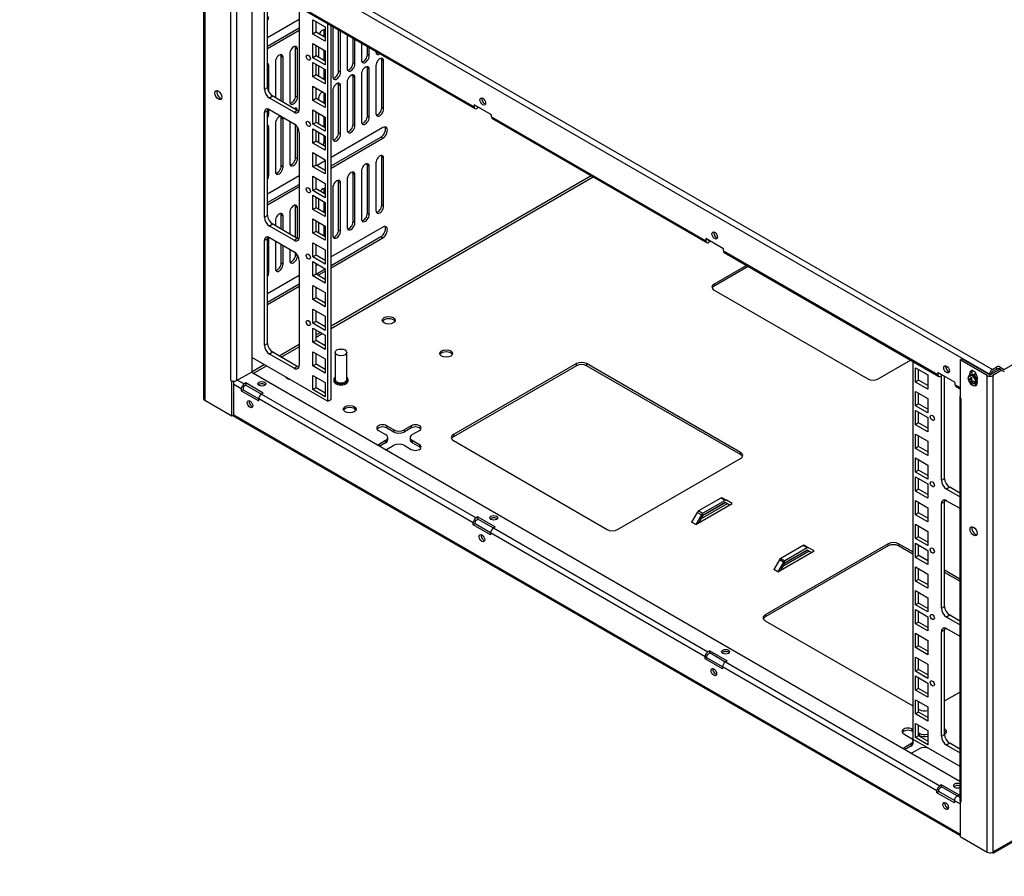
# Model space of a CAD drawing. Header units: inches. Extents: x 0 to 100, y 0 to 75.
# Tile 12 of 17: x 55 to 76, y 22 to 41. Entities that reach past the tile are written whole.
import ezdxf
from ezdxf import colors
from ezdxf.entities.mleader import LeaderData, LeaderLine
from ezdxf.math import Vec2, Vec3

# ---------------------------------------------------------------- set-up
doc = ezdxf.new("R2010")
doc.units = ezdxf.units.IN
doc.header["$MEASUREMENT"] = 0
for name, color, linetype in [('COM57176-16', 7, 'Continuous'), ('COM57177-1', 7, 'Continuous'), ('COM57179-6S', 7, 'Continuous'), ('Default', 7, 'Continuous'), ('NTS16752', 7, 'Continuous'), ('SCS19417', 7, 'Continuous'), ('STD21878', 7, 'Continuous')]:
    doc.layers.add(name, color=color, linetype=linetype)

# ---------------------------------------------------------------- blocks, each defined once
blk = doc.blocks.new('SE6')
at = {"layer": 'COM57176-16', "color": 7, "linetype": 'Continuous'}
for p, q in [((58.684, 42.73), (58.684, 32.471)), ((58.709, 42.694), (58.709, 32.436)), ((59.272, 32.857), (59.272, 41.553)), ((59.394, 41.553), (59.394, 32.857)), ((59.727, 33.049), (59.727, 41.557)), ((60.743, 40.634), (60.061, 40.24)), ((60.061, 40.057), (60.743, 40.451)), ((60.061, 40.011), (60.743, 40.405)), ((61.303, 40.362), (61.283, 40.374)), ((61.283, 40.254), (61.283, 40.374)), ((61.467, 40.433), (61.467, 39.4)), ((61.592, 39.519), (61.592, 40.407)), ((61.633, 39.496), (61.633, 40.384)), ((61.776, 40.301), (61.776, 39.579)), ((61.902, 39.698), (61.902, 40.229)), ((61.942, 39.675), (61.942, 40.205)), ((62.085, 40.123), (62.085, 39.757)), ((60.539, 39.897), (60.539, 38.864)), ((60.705, 39.993), (60.664, 40.016)), ((60.664, 38.984), (60.664, 40.016)), ((60.705, 38.96), (60.705, 39.993)), ((61.157, 40.045), (61.157, 39.816)), ((61.283, 39.744), (61.283, 39.972)), ((62.211, 39.877), (62.211, 40.05)), ((62.251, 39.853), (62.211, 39.877)), ((62.251, 39.853), (62.251, 40.027)), ((62.395, 39.944), (62.395, 39.936)), ((60.229, 39.719), (60.229, 38.946)), ((60.395, 39.815), (60.355, 39.838)), ((60.355, 38.873), (60.355, 39.838)), ((60.395, 38.85), (60.395, 39.815)), ((61.942, 39.675), (61.902, 39.698)), ((62.561, 39.738), (62.521, 39.761)), ((62.521, 38.728), (62.521, 39.761)), ((62.561, 38.705), (62.561, 39.738)), ((60.086, 39.636), (60.061, 39.651)), ((60.086, 39.075), (60.086, 39.636)), ((61.157, 39.637), (61.157, 39.408)), ((61.283, 39.341), (61.283, 39.564)), ((61.633, 39.496), (61.592, 39.519)), ((62.085, 39.463), (62.085, 38.431)), ((62.251, 39.559), (62.211, 39.583)), ((62.211, 38.55), (62.211, 39.583)), ((62.251, 38.527), (62.251, 39.559)), ((62.395, 39.642), (62.395, 38.609)), ((61.303, 39.329), (61.283, 39.341)), ((61.776, 39.285), (61.776, 38.252)), ((61.942, 39.381), (61.902, 39.404)), ((61.902, 38.371), (61.902, 39.404)), ((61.942, 38.348), (61.942, 39.381)), ((61.303, 39.035), (61.283, 39.047)), ((61.283, 38.825), (61.283, 39.047)), ((61.467, 39.106), (61.467, 38.073)), ((61.633, 39.202), (61.592, 39.225)), ((61.592, 38.193), (61.592, 39.225)), ((61.633, 38.169), (61.633, 39.202)), ((60.705, 38.96), (60.664, 38.984)), ((61.157, 38.928), (61.157, 38.898)), ((60.086, 38.603), (60.061, 38.618)), ((60.086, 38.603), (60.086, 38.7)), ((61.157, 38.616), (61.157, 38.387)), ((62.561, 38.705), (62.521, 38.728)), ((60.229, 38.392), (60.229, 37.359)), ((60.395, 38.488), (60.355, 38.511)), ((60.355, 37.478), (60.355, 38.511)), ((60.395, 37.455), (60.395, 38.488)), ((60.539, 38.441), (60.539, 37.538)), ((61.283, 38.315), (61.283, 38.543)), ((62.251, 38.527), (62.211, 38.55)), ((60.086, 38.309), (60.061, 38.324)), ((60.086, 37.276), (60.086, 38.309)), ((60.664, 37.657), (60.664, 38.363)), ((60.705, 37.633), (60.705, 38.314)), ((61.157, 38.208), (61.157, 37.979)), ((62.544, 38.306), (61.429, 37.662)), ((61.633, 38.169), (61.592, 38.193)), ((61.942, 38.348), (61.902, 38.371)), ((61.283, 38.014), (61.283, 38.135)), ((61.303, 38.002), (61.283, 38.014)), ((61.429, 37.479), (62.504, 38.1)), ((61.429, 37.433), (62.544, 38.077)), ((62.544, 38.077), (62.504, 38.1)), ((60.705, 37.633), (60.664, 37.657)), ((61.303, 37.59), (61.126, 37.487)), ((62.395, 37.55), (62.395, 36.517)), ((62.561, 37.646), (62.521, 37.669)), ((62.521, 36.636), (62.521, 37.669)), ((62.561, 36.613), (62.561, 37.646)), ((60.395, 37.455), (60.355, 37.478)), ((61.284, 37.396), (61.303, 37.407)), ((62.085, 37.371), (62.085, 36.338)), ((62.251, 37.467), (62.211, 37.49)), ((62.211, 36.458), (62.211, 37.49)), ((62.251, 36.434), (62.251, 37.467)), ((60.086, 37.276), (60.061, 37.291)), ((60.743, 37.266), (60.061, 36.872)), ((67.033, 37.266), (61.429, 34.03)), ((61.429, 33.983), (67.074, 37.242)), ((61.633, 37.11), (61.592, 37.133)), ((61.592, 36.1), (61.592, 37.133)), ((61.633, 36.077), (61.633, 37.11)), ((61.776, 37.193), (61.776, 36.16)), ((61.942, 37.289), (61.902, 37.312)), ((61.902, 36.279), (61.902, 37.312)), ((61.942, 36.256), (61.942, 37.289)), ((60.061, 36.689), (60.743, 37.083)), ((60.061, 36.643), (60.743, 37.037)), ((61.303, 36.943), (61.283, 36.955)), ((61.283, 36.886), (61.283, 36.955)), ((61.467, 37.014), (61.467, 35.981)), ((61.157, 36.779), (61.157, 36.55)), ((61.283, 36.478), (61.283, 36.706)), ((60.539, 36.478), (60.539, 36.012)), ((60.705, 36.574), (60.664, 36.597)), ((60.664, 35.939), (60.664, 36.597)), ((60.705, 35.916), (60.705, 36.574)), ((62.561, 36.613), (62.521, 36.636)), ((60.229, 36.3), (60.229, 36.19)), ((60.395, 36.396), (60.355, 36.419)), ((60.355, 36.118), (60.355, 36.419)), ((60.395, 36.094), (60.395, 36.396)), ((61.157, 36.268), (61.157, 36.04)), ((61.942, 36.256), (61.902, 36.279)), ((62.251, 36.434), (62.211, 36.458)), ((61.283, 35.967), (61.283, 36.196)), ((62.544, 36.163), (61.429, 35.519)), ((61.633, 36.077), (61.592, 36.1)), ((60.086, 35.184), (60.086, 35.945)), ((60.229, 35.864), (60.229, 35.267)), ((61.429, 35.336), (62.504, 35.957)), ((61.429, 35.289), (62.544, 35.933)), ((62.504, 35.957), (62.544, 35.933)), ((60.355, 35.386), (60.355, 35.791)), ((60.395, 35.363), (60.395, 35.768)), ((60.539, 35.685), (60.539, 35.445)), ((60.664, 35.565), (60.664, 35.607)), ((60.705, 35.541), (60.664, 35.565)), ((60.705, 35.541), (60.705, 35.558)), ((61.303, 35.446), (61.302, 35.446)), ((60.086, 35.184), (60.061, 35.199)), ((60.395, 35.363), (60.355, 35.386)), ((61.147, 35.356), (61.105, 35.332)), ((61.107, 35.15), (61.303, 35.263)), ((61.148, 35.127), (61.303, 35.217)), ((70.372, 35.338), (69.677, 34.936)), ((70.413, 35.315), (69.677, 34.89)), ((60.743, 35.123), (60.061, 34.729)), ((60.061, 34.546), (60.743, 34.94)), ((60.061, 34.499), (60.743, 34.893)), ((69.677, 34.936), (69.677, 34.89)), ((69.677, 34.808), (72.99, 32.895)), ((61.199, 33.897), (61.105, 33.843)), ((61.105, 33.796), (61.24, 33.874)), ((60.743, 33.634), (60.313, 33.386)), ((60.354, 33.362), (60.743, 33.587)), ((73.212, 32.895), (73.908, 33.297)), ((74.974, 33.304), (75.014, 33.327)), ((75.558, 32.967), (74.974, 33.304)), ((74.974, 33.304), (74.974, 32.487)), ((75.598, 32.99), (75.014, 33.327)), ((59.995, 33.202), (59.707, 33.036)), ((59.748, 33.012), (60.036, 33.178)), ((66.711, 33.224), (64.062, 31.695)), ((66.711, 33.178), (64.062, 31.648)), ((66.711, 33.178), (66.711, 33.224)), ((70.247, 31.311), (66.933, 33.224)), ((66.933, 33.224), (66.933, 33.178)), ((70.247, 31.265), (66.933, 33.178)), ((75.837, 33.104), (75.639, 32.99)), ((75.877, 33.081), (75.679, 32.967)), ((59.394, 32.857), (59.727, 33.049)), ((59.413, 32.868), (59.556, 32.785)), ((74.969, 24.225), (59.706, 33.037)), ((75.228, 33.043), (75.188, 33.02)), ((75.188, 32.98), (75.188, 33.02)), ((75.228, 33.043), (75.228, 32.987)), ((75.342, 32.931), (75.342, 32.871)), ((75.558, 22.708), (75.558, 32.967)), ((75.679, 32.967), (75.679, 22.708)), ((59.272, 32.857), (59.272, 32.857)), ((59.272, 32.857), (59.293, 32.845)), ((59.272, 32.857), (59.272, 32.857)), ((59.296, 32.847), (59.293, 32.845)), ((59.293, 32.099), (59.293, 32.845)), ((59.333, 32.122), (59.333, 32.843)), ((59.496, 32.68), (59.333, 32.774)), ((59.496, 32.68), (59.496, 32.636)), ((59.536, 32.659), (59.496, 32.636)), ((59.536, 32.703), (59.536, 32.659)), ((59.536, 32.659), (59.871, 32.465)), ((59.595, 32.807), (59.556, 32.785)), ((59.595, 32.761), (59.556, 32.739)), ((59.97, 32.59), (59.595, 32.807)), ((59.595, 32.807), (59.595, 32.761)), ((59.595, 32.761), (59.93, 32.567)), ((59.496, 32.636), (59.871, 32.419)), ((59.871, 32.419), (59.871, 32.463)), ((64.49, 29.796), (59.871, 32.463)), ((59.97, 32.59), (59.932, 32.568)), ((59.932, 32.568), (64.55, 29.902)), ((74.969, 32.511), (74.969, 23.815)), ((74.994, 32.476), (74.974, 32.487)), ((74.994, 32.476), (74.994, 32.476)), ((74.994, 32.476), (74.994, 23.78)), ((58.709, 32.436), (59.293, 32.099)), ((59.293, 32.099), (59.333, 32.122)), ((59.309, 32.108), (74.974, 23.064)), ((59.333, 32.123), (74.974, 23.093)), ((62.78, 31.797), (62.625, 31.886)), ((62.625, 31.886), (62.625, 31.84)), ((62.78, 31.751), (62.625, 31.84)), ((63.156, 31.886), (63.002, 31.797)), ((63.156, 31.84), (63.002, 31.751)), ((63.156, 31.886), (63.156, 31.84)), ((62.449, 31.784), (62.603, 31.695)), ((62.649, 31.584), (62.649, 31.631)), ((62.78, 31.797), (62.78, 31.751)), ((63.002, 31.797), (63.002, 31.751)), ((63.132, 31.631), (63.132, 31.584)), ((63.178, 31.695), (63.332, 31.784)), ((64.062, 31.695), (64.062, 31.648)), ((62.603, 31.567), (62.449, 31.478)), ((62.449, 31.478), (62.449, 31.453)), ((62.603, 31.52), (62.468, 31.442)), ((62.603, 31.567), (62.603, 31.52)), ((62.625, 31.376), (62.78, 31.465)), ((63.002, 31.465), (63.156, 31.376)), ((63.332, 31.478), (63.178, 31.567)), ((63.178, 31.567), (63.178, 31.52)), ((63.332, 31.431), (63.178, 31.52)), ((63.332, 31.478), (63.332, 31.431)), ((64.062, 31.567), (67.376, 29.654)), ((67.598, 29.654), (70.247, 31.183)), ((70.247, 31.265), (70.247, 31.311)), ((69.825, 30.33), (69.345, 30.052)), ((69.914, 30.279), (69.825, 30.33)), ((69.854, 30.332), (69.942, 30.281)), ((69.282, 29.759), (70.065, 30.211)), ((69.96, 30.206), (69.387, 29.875)), ((69.919, 30.229), (69.427, 29.945)), ((69.914, 30.279), (69.433, 30.001)), ((69.914, 30.232), (69.433, 29.954)), ((70.008, 30.178), (69.914, 30.232)), ((70.065, 30.211), (69.942, 30.281)), ((70.065, 30.211), (70.065, 30.211)), ((70.065, 30.211), (70.065, 30.211)), ((64.589, 29.924), (64.55, 29.902)), ((64.589, 29.924), (64.964, 29.707)), ((64.589, 29.877), (64.589, 29.924)), ((69.316, 30.022), (69.194, 29.81)), ((69.405, 29.971), (69.282, 29.759)), ((69.405, 29.971), (69.316, 30.022)), ((69.433, 29.954), (69.339, 29.791)), ((69.345, 30.052), (69.433, 30.001)), ((64.49, 29.752), (64.49, 29.796)), ((64.53, 29.776), (64.49, 29.752)), ((64.865, 29.536), (64.49, 29.752)), ((64.53, 29.776), (64.53, 29.82)), ((64.865, 29.582), (64.53, 29.776)), ((64.55, 29.855), (64.589, 29.877)), ((64.924, 29.684), (64.589, 29.877)), ((64.964, 29.707), (64.926, 29.685)), ((69.194, 29.81), (69.194, 29.81)), ((69.194, 29.81), (69.194, 29.81)), ((69.282, 29.759), (69.194, 29.81)), ((69.282, 29.759), (69.282, 29.759)), ((75.702, 22.693), (87.873, 29.719)), ((75.72, 22.732), (87.891, 29.759)), ((64.865, 29.58), (64.865, 29.536)), ((69.484, 26.913), (64.865, 29.58)), ((64.926, 29.685), (69.544, 27.019)), ((73.429, 29.346), (70.78, 27.817)), ((73.429, 29.299), (70.78, 27.77)), ((71.593, 29.309), (71.112, 29.031)), ((71.682, 29.258), (71.593, 29.309)), ((71.622, 29.312), (71.71, 29.261)), ((73.429, 29.299), (73.429, 29.346)), ((73.955, 29.17), (73.651, 29.346)), ((73.651, 29.346), (73.651, 29.299)), ((73.955, 29.123), (73.651, 29.299)), ((71.05, 28.738), (71.833, 29.19)), ((71.728, 29.185), (71.155, 28.854)), ((71.687, 29.208), (71.195, 28.924)), ((71.682, 29.258), (71.201, 28.98)), ((71.682, 29.211), (71.201, 28.934)), ((71.776, 29.157), (71.682, 29.211)), ((71.833, 29.19), (71.71, 29.261)), ((71.833, 29.19), (71.833, 29.19)), ((71.833, 29.19), (71.833, 29.19)), ((74.279, 28.983), (74.081, 29.098)), ((71.084, 29.001), (70.961, 28.789)), ((71.172, 28.95), (71.05, 28.738)), ((71.172, 28.95), (71.084, 29.001)), ((71.201, 28.934), (71.107, 28.771)), ((71.112, 29.031), (71.201, 28.98)), ((70.961, 28.789), (70.961, 28.789)), ((70.961, 28.789), (70.961, 28.789)), ((71.05, 28.738), (70.961, 28.789)), ((71.05, 28.738), (71.05, 28.738)), ((74.969, 28.585), (74.641, 28.774)), ((74.969, 28.538), (74.641, 28.727)), ((70.78, 27.817), (70.78, 27.77)), ((70.78, 27.688), (73.955, 25.855)), ((69.524, 26.892), (69.524, 26.936)), ((69.583, 27.041), (69.544, 27.019)), ((69.544, 26.972), (69.583, 26.994)), ((69.583, 27.041), (69.958, 26.824)), ((69.583, 26.994), (69.583, 27.041)), ((69.918, 26.8), (69.583, 26.994)), ((69.484, 26.869), (69.484, 26.913)), ((69.524, 26.892), (69.484, 26.869)), ((69.859, 26.652), (69.484, 26.869)), ((69.859, 26.699), (69.524, 26.892)), ((69.958, 26.824), (69.92, 26.802)), ((69.92, 26.802), (74.538, 24.135)), ((69.859, 26.696), (69.859, 26.652)), ((74.477, 24.03), (69.859, 26.696)), ((74.641, 25.964), (74.969, 26.153)), ((74.081, 25.783), (74.093, 25.775)), ((73.762, 25.252), (73.916, 25.163)), ((73.955, 25.345), (73.939, 25.354)), ((73.939, 25.354), (73.939, 25.308)), ((73.955, 25.298), (73.939, 25.308)), ((74.093, 25.265), (74.081, 25.272)), ((74.093, 25.265), (74.093, 25.219)), ((74.641, 25.249), (74.646, 25.252)), ((73.916, 25.035), (73.762, 24.946)), ((73.916, 25.035), (73.916, 24.988)), ((73.962, 25.052), (73.962, 25.099)), ((74.093, 25.219), (74.081, 25.226)), ((73.762, 24.946), (73.762, 24.921)), ((73.916, 24.988), (73.781, 24.91)), ((73.939, 24.844), (74.093, 24.933)), ((74.315, 24.933), (74.469, 24.844)), ((74.477, 23.986), (74.477, 24.03)), ((74.518, 24.009), (74.477, 23.986)), ((74.853, 23.769), (74.477, 23.986)), ((74.518, 24.009), (74.518, 24.053)), ((74.853, 23.816), (74.518, 24.009)), ((74.576, 24.157), (74.538, 24.135)), ((74.538, 24.089), (74.576, 24.111)), ((74.576, 24.157), (74.952, 23.94)), ((74.576, 24.111), (74.576, 24.157)), ((74.912, 23.917), (74.576, 24.111)), ((74.974, 23.744), (74.853, 23.813)), ((74.853, 23.813), (74.853, 23.769)), ((74.952, 23.94), (74.914, 23.918)), ((74.914, 23.918), (74.969, 23.887)), ((74.977, 23.794), (74.974, 23.792)), ((74.974, 23.792), (74.974, 23.045)), ((74.994, 23.78), (74.974, 23.792)), ((74.994, 23.78), (74.994, 23.78)), ((74.974, 23.045), (75.558, 22.708)), ((75.614, 22.694), (75.616, 22.693)), ((75.659, 22.7), (75.659, 22.697)), ((75.72, 22.732), (75.679, 22.708))]:
    blk.add_line(p, q, dxfattribs=at)
for centre, major_axis, start_param, end_param in [((60.003, 40.647), (0.059, 0.102), 4.696447, 5.497787), ((61.24, 40.302), (-0.059, -0.102), 3.064332, 4.889335), ((61.2, 40.326), (-0.059, -0.102), 2.356194, 2.79146), ((61.55, 40.481), (-0.059, -0.102), 5.0826, 5.497787), ((60.312, 39.767), (-0.059, -0.102), 2.356194, 5.497787), ((60.272, 39.79), (-0.059, -0.102), 2.356194, 2.79146), ((60.622, 39.945), (-0.059, -0.102), 2.356194, 5.497787), ((60.581, 39.968), (-0.059, -0.102), 2.356194, 2.79146), ((62.128, 39.829), (0.059, 0.102), 3.491725, 5.497787), ((62.478, 39.984), (0.059, 0.102), 2.356194, 4.007875), ((62.437, 40.007), (0.059, 0.102), 3.491725, 4.007875), ((60.003, 39.588), (-0.059, -0.102), 2.356194, 3.141593), ((61.859, 39.627), (0.059, 0.102), 2.356194, 5.497787), ((61.819, 39.65), (0.059, 0.102), 3.491725, 5.497787), ((62.168, 39.805), (0.059, 0.102), 2.356194, 5.497787), ((62.478, 39.69), (-0.059, -0.102), 2.356194, 5.497787), ((62.437, 39.713), (-0.059, -0.102), 2.356194, 2.79146), ((61.55, 39.448), (0.059, 0.102), 2.356194, 5.497787), ((61.509, 39.471), (0.059, 0.102), 3.491725, 5.497787), ((61.859, 39.333), (-0.059, -0.102), 2.356194, 5.497787), ((61.819, 39.356), (-0.059, -0.102), 2.356194, 2.79146), ((62.168, 39.511), (-0.059, -0.102), 2.356194, 5.497787), ((62.128, 39.535), (-0.059, -0.102), 2.356194, 2.79146), ((61.2, 39.293), (0.059, 0.102), -0.841311, -0.785398), ((61.55, 39.154), (-0.059, -0.102), 2.356194, 5.497787), ((61.509, 39.177), (-0.059, -0.102), 2.356194, 2.79146), ((59.042, 39.028), (0.0532, -0.0922), 3.529715, 5.895062), ((61.24, 38.976), (-0.059, -0.102), 3.854055, 5.497787), ((61.2, 38.999), (-0.059, -0.102), -3.926991, -3.854055), ((60.622, 38.912), (0.059, 0.102), 2.356194, 5.497787), ((60.581, 38.936), (0.059, 0.102), 3.491725, 5.497787), ((60.003, 38.555), (0.059, 0.102), 4.696447, 5.497787), ((60.622, 38.618), (-0.059, -0.102), 2.412555, 3.872276), ((60.581, 38.642), (-0.059, -0.102), 2.41091, 2.79146), ((62.478, 38.657), (0.059, 0.102), 2.356194, 5.497787), ((62.437, 38.68), (0.059, 0.102), 3.491725, 5.497787), ((60.312, 38.44), (-0.059, -0.102), 3.385544, 5.497787), ((60.272, 38.463), (-0.059, -0.102), 2.356194, 2.79146), ((60.312, 38.44), (-0.059, -0.102), 2.356194, 2.897642), ((62.168, 38.479), (0.059, 0.102), 2.356194, 5.497787), ((62.128, 38.502), (0.059, 0.102), 3.491725, 5.497787), ((60.003, 38.261), (-0.059, -0.102), 2.356194, 3.141593), ((61.55, 38.121), (0.059, 0.102), 2.356194, 5.497787), ((61.509, 38.145), (0.059, 0.102), 3.491725, 5.497787), ((61.859, 38.3), (0.059, 0.102), 2.356194, 5.497787), ((61.819, 38.323), (0.059, 0.102), 3.491725, 5.497787), ((62.504, 38.215), (-0.07, -0.122), 0.785398, 2.850636), ((62.544, 38.191), (-0.07, -0.122), 0.785398, 3.926991), ((61.2, 37.966), (0.059, 0.102), 4.626528, 5.497787), ((61.24, 37.943), (0.059, 0.102), 4.626528, 4.789649), ((60.622, 37.586), (0.059, 0.102), 2.356194, 5.497787), ((60.581, 37.609), (0.059, 0.102), 3.491725, 5.497787), ((62.168, 37.419), (-0.059, -0.102), 2.356194, 5.497787), ((62.478, 37.598), (-0.059, -0.102), 2.356194, 5.497787), ((62.437, 37.621), (-0.059, -0.102), 2.356194, 2.79146), ((60.312, 37.407), (0.059, 0.102), 2.356194, 5.497787), ((60.272, 37.43), (0.059, 0.102), 3.491725, 5.497787), ((61.859, 37.241), (-0.059, -0.102), 2.356194, 5.497787), ((61.819, 37.264), (-0.059, -0.102), 2.356194, 2.79146), ((62.128, 37.443), (-0.059, -0.102), 2.356194, 2.79146), ((60.003, 37.228), (0.059, 0.102), 4.696447, 5.497787), ((61.55, 37.062), (-0.059, -0.102), 2.356194, 5.497787), ((61.509, 37.085), (-0.059, -0.102), 2.356194, 2.79146), ((61.24, 36.883), (-0.059, -0.102), 3.064332, 4.511701), ((61.2, 36.907), (-0.059, -0.102), 2.356194, 2.79146), ((60.622, 36.526), (-0.059, -0.102), 2.356194, 5.497787), ((60.581, 36.549), (-0.059, -0.102), 2.356194, 2.79146), ((62.478, 36.565), (0.059, 0.102), 2.356194, 5.497787), ((62.437, 36.588), (0.059, 0.102), 3.491725, 5.497787), ((60.312, 36.348), (-0.059, -0.102), 2.356194, 5.497787), ((60.272, 36.371), (-0.059, -0.102), 2.356194, 2.79146), ((61.819, 36.231), (0.059, 0.102), 3.491725, 5.497787), ((62.168, 36.386), (0.059, 0.102), 2.356194, 5.497787), ((62.128, 36.41), (0.059, 0.102), 3.491725, 5.497787), ((61.55, 36.029), (0.059, 0.102), 2.356194, 5.497787), ((61.509, 36.052), (0.059, 0.102), 3.491725, 5.497787), ((61.859, 36.208), (0.059, 0.102), 2.356194, 5.497787), ((62.504, 36.071), (-0.07, -0.122), 0.785398, 2.850636), ((62.544, 36.048), (-0.07, -0.122), 0.785398, 3.926991), ((60.622, 35.493), (0.059, 0.102), 2.356194, 5.497787), ((60.581, 35.517), (0.059, 0.102), 3.491725, 5.497787), ((60.312, 35.315), (0.059, 0.102), 2.356194, 5.497787), ((60.272, 35.338), (0.059, 0.102), 3.491725, 5.497787), ((60.003, 35.136), (0.059, 0.102), 4.696447, 5.497787), ((69.788, 34.872), (0.157, 0), 2.356194, 3.926991), ((69.788, 34.826), (0.157, 0), 2.356194, 2.881965), ((62.67, 34.11), (-0.14, 0), 3.432549, 5.992229), ((63.907, 33.396), (-0.14, 0), 3.432549, 5.992229), ((66.822, 33.16), (-0.157, 0), 3.926991, 5.497787), ((66.822, 33.114), (0.157, 0), 0.785398, 2.356194), ((60.592, 32.958), (-0.141, 0), 0.290957, 1.286145), ((73.101, 32.959), (0.157, 0), 3.926991, 5.497787), ((75.265, 32.975), (0.0545, -0.0944), 0.785398, 3.926991), ((75.305, 32.999), (0.0545, -0.0944), 3.520356, 3.926991), ((75.618, 33.002), (0.086, 0), 3.926991, 5.497787), ((75.618, 33.002), (0.029, 0), 3.926991, 5.497787), ((59.333, 32.892), (0.086, 0), 3.926991, 5.497787), ((59.556, 32.715), (0.043, 0.0745), 0.785398, 2.356194), ((59.556, 32.715), (0.0145, 0.0251), 0.785398, 2.356194), ((59.937, 32.741), (-0.085, 0), 3.635622, 5.789156), ((75.265, 32.847), (-0.0545, 0.0944), 2.513716, 3.807231), ((75.305, 32.87), (-0.0545, 0.0944), -3.643321, -3.520356), ((58.77, 32.471), (0.086, 0), 3.141593, 3.926991), ((59.932, 32.498), (-0.043, -0.0745), 3.926991, 5.497787), ((75.055, 32.511), (0.086, 0), 2.810076, 3.473109), ((75.055, 32.511), (0.086, 0), 3.884195, 3.926991), ((59.724, 32.372), (-0.0425, 0.0736), 0.49403, 2.647563), ((61.83, 32.197), (-0.141, 0), 3.432549, 5.992229), ((62.537, 31.835), (0.125, 0), 0.785398, 3.926991), ((62.537, 31.788), (0.125, 0), 0.785398, 2.813286), ((63.244, 31.835), (-0.125, 0), 2.356194, 5.497787), ((63.244, 31.788), (-0.125, 0), 3.469899, 5.497787), ((62.492, 31.631), (-0.157, 0), 2.356194, 3.926991), ((62.891, 31.861), (0.157, 0), 3.926991, 5.497787), ((62.891, 31.815), (0.157, 0), 3.926991, 5.497787), ((63.289, 31.631), (0.157, 0), 2.356194, 3.926991), ((64.173, 31.631), (0.157, 0), 2.356194, 3.926991), ((64.173, 31.584), (0.157, 0), 2.356194, 2.881965), ((62.537, 31.427), (0.125, 0), -3.926991, -3.684625), ((62.492, 31.584), (-0.157, 0), 2.356194, 3.141593), ((62.891, 31.401), (-0.157, 0), 3.926991, 5.497787), ((63.289, 31.584), (0.157, 0), 3.141593, 3.926991), ((63.244, 31.427), (-0.125, 0), 0.785398, 3.926991), ((63.244, 31.38), (-0.125, 0), 3.469899, 3.926991), ((62.537, 31.427), (0.125, 0), -1.027764, -0.785398), ((70.136, 31.247), (-0.157, 0), 2.356194, 3.926991), ((70.136, 31.201), (-0.157, 0), 3.40122, 3.926991), ((69.825, 30.283), (-0.0285, -0.0494), 3.141593, 3.926991), ((69.914, 30.232), (0.0285, 0.0494), 0, 0.785398), ((64.55, 29.832), (-0.043, -0.0745), 3.926991, 5.497787), ((64.931, 29.858), (-0.085, 0), 3.635622, 5.789156), ((69.345, 30.005), (0.0285, 0.0494), 0.785398, 1.570796), ((69.433, 29.954), (0.0285, 0.0494), 0.785398, 1.570796), ((64.55, 29.832), (-0.0145, -0.0251), 3.926991, 5.497787), ((75.305, 29.638), (-0.0532, 0.0922), 0.388123, 2.75347), ((64.718, 29.489), (-0.0425, 0.0736), 0.49403, 2.647563), ((64.926, 29.615), (0.043, 0.0745), 0.785398, 2.356194), ((67.487, 29.718), (0.157, 0), 3.926991, 5.497787), ((71.593, 29.262), (-0.0285, -0.0494), 3.141593, 3.926991), ((71.682, 29.211), (0.0285, 0.0494), 0, 0.785398), ((73.54, 29.282), (-0.157, 0), 3.926991, 5.497787), ((73.54, 29.235), (0.157, 0), 0.785398, 2.356194), ((71.112, 28.985), (0.0285, 0.0494), 0.785398, 1.570796), ((71.201, 28.934), (0.0285, 0.0494), 0.785398, 1.570796), ((70.891, 27.753), (0.157, 0), 2.356194, 3.926991), ((70.891, 27.706), (0.157, 0), 2.356194, 2.881965), ((69.544, 26.948), (-0.043, -0.0745), 3.926991, 5.497787), ((69.544, 26.948), (-0.0145, -0.0251), 3.926991, 5.497787), ((69.924, 26.975), (-0.085, 0), 3.635622, 5.789156), ((69.92, 26.731), (0.043, 0.0745), 0.785398, 2.356194), ((69.712, 26.606), (-0.0425, 0.0736), 0.49403, 2.647563), ((74.204, 25.839), (0.157, 0), 3.926991, 5.207532), ((73.851, 25.303), (0.125, 0), 0.785398, 3.926991), ((73.851, 25.257), (0.125, 0), 0.785398, 2.813286), ((74.204, 25.329), (0.157, 0), 3.926991, 5.207532), ((74.558, 25.303), (-0.125, 0), 2.356194, 3.981531), ((74.558, 25.257), (-0.125, 0), 3.469899, 3.981531), ((73.805, 25.099), (-0.157, 0), 2.356194, 3.926991), ((73.805, 25.052), (-0.157, 0), 2.356194, 3.141593), ((74.204, 25.283), (0.157, 0), 3.926991, 5.207532), ((73.851, 24.895), (0.125, 0), -3.926991, -3.684625), ((73.851, 24.895), (0.125, 0), -1.027764, -0.785398), ((74.204, 24.869), (-0.157, 0), 3.926991, 5.497787), ((74.558, 24.895), (-0.125, 0), 0.785398, 0.952926), ((74.918, 24.138), (-0.085, 0), 4.076636, 6.283185), ((74.538, 24.065), (-0.043, -0.0745), 3.926991, 5.497787), ((74.538, 24.065), (-0.0145, -0.0251), 3.926991, 5.497787), ((74.918, 24.138), (-0.085, 0), 0, 2.206549), ((74.918, 24.091), (-0.085, 0), 4.076636, 5.789156), ((74.706, 23.723), (-0.0425, 0.0736), 0.49403, 2.647563), ((74.914, 23.848), (0.043, 0.0745), 0.785398, 2.356194), ((75.055, 23.815), (0.086, 0), 3.141593, 3.926991), ((75.618, 22.743), (0.086, 0), 3.926991, 5.497787), ((75.659, 22.767), (0.043, 0.0745), 3.096371, 3.926991), ((75.659, 22.767), (-0.043, 0.0745), 2.356194, 3.926991)]:
    blk.add_ellipse(centre, major_axis=major_axis, ratio=0.57735, start_param=start_param, end_param=end_param, dxfattribs=at)
for centre, major_axis in [((59.001, 39.004), (0.0532, -0.0922)), ((62.67, 34.157), (-0.14, 0)), ((63.907, 33.442), (-0.14, 0)), ((59.937, 32.788), (-0.085, 0)), ((59.683, 32.349), (0.0425, -0.0736)), ((61.83, 32.243), (-0.141, 0)), ((64.931, 29.904), (-0.085, 0)), ((75.265, 29.615), (0.0532, -0.0922)), ((64.677, 29.466), (0.0425, -0.0736)), ((69.924, 27.021), (-0.085, 0)), ((69.671, 26.583), (0.0425, -0.0736)), ((74.665, 23.699), (0.0425, -0.0736))]:
    blk.add_ellipse(centre, major_axis=major_axis, ratio=0.57735, dxfattribs=at)
at = {"layer": 'COM57177-1', "color": 7, "linetype": 'Continuous'}
for p, q in [((75.61, 32.994), (58.776, 42.713)), ((58.836, 42.819), (75.671, 33.099)), ((59.89, 41.419), (64.508, 38.753)), ((59.908, 41.38), (64.526, 38.714)), ((75.927, 33.098), (87.806, 39.957)), ((64.884, 38.58), (64.508, 38.797)), ((64.508, 38.797), (64.508, 38.753)), ((64.607, 38.74), (64.569, 38.718)), ((64.884, 38.536), (64.884, 38.58)), ((64.884, 38.536), (69.502, 35.87)), ((64.902, 38.497), (69.52, 35.83)), ((69.878, 35.697), (69.502, 35.914)), ((69.502, 35.914), (69.502, 35.87)), ((69.601, 35.857), (69.563, 35.835)), ((69.878, 35.653), (69.878, 35.697)), ((69.878, 35.653), (74.496, 32.986)), ((69.896, 35.613), (74.514, 32.947)), ((75.671, 33.099), (75.765, 33.154)), ((75.671, 33.053), (75.765, 33.107)), ((75.765, 33.107), (75.765, 33.154)), ((75.831, 33.154), (75.927, 33.098)), ((75.831, 33.154), (75.831, 33.107)), ((75.831, 33.107), (75.927, 33.052)), ((74.872, 32.814), (74.496, 33.031)), ((74.496, 33.031), (74.496, 32.986)), ((74.595, 32.973), (74.557, 32.951)), ((75.61, 32.986), (75.61, 32.994)), ((75.651, 32.997), (75.651, 33.017)), ((74.872, 32.77), (74.872, 32.814)), ((74.872, 32.77), (74.974, 32.711)), ((74.889, 32.73), (74.974, 32.682))]:
    blk.add_line(p, q, dxfattribs=at)
for centre in [(64.696, 38.867), (69.69, 35.983), (74.684, 33.1)]:
    blk.add_ellipse(centre, major_axis=(0.0425, -0.0736), ratio=0.57735, dxfattribs=at)
for centre, major_axis, start_param, end_param in [((64.736, 38.89), (-0.0425, 0.0736), 0.49403, 2.647563), ((64.569, 38.788), (0.043, 0.0745), 2.356194, 3.926991), ((64.569, 38.788), (0.0145, 0.0251), 2.465871, 3.817314), ((64.945, 38.571), (0.043, 0.0745), 2.356194, 3.141593), ((69.73, 36.007), (-0.0425, 0.0736), 0.49403, 2.647563), ((69.563, 35.905), (0.043, 0.0745), 2.356194, 3.926991), ((69.563, 35.905), (0.0145, 0.0251), 2.465871, 3.817314), ((69.939, 35.688), (0.043, 0.0745), 2.356194, 3.141593), ((74.724, 33.123), (-0.0425, 0.0736), 0.49403, 2.647563), ((75.671, 33.029), (0.043, 0.0745), 0.785398, 2.356194), ((75.798, 33.135), (-0.0466, 0), 3.926991, 5.497787), ((75.798, 33.088), (0.0466, 0), 0.785398, 2.356194), ((74.557, 33.022), (0.043, 0.0745), 2.356194, 3.926991), ((74.557, 33.022), (0.0145, 0.0251), 2.465871, 3.817314), ((75.325, 32.915), (0.0469, -0.0812), 2.302075, 3.573556), ((75.671, 33.029), (0.0145, 0.0251), 0.785398, 2.356194), ((74.932, 32.805), (0.043, 0.0745), 2.356194, 3.141593)]:
    blk.add_ellipse(centre, major_axis=major_axis, ratio=0.57735, start_param=start_param, end_param=end_param, dxfattribs=at)
at = {"layer": 'COM57179-6S', "color": 7, "linetype": 'Continuous'}
for p, q in [((59.994, 39.133), (59.994, 41.33)), ((60.061, 39.171), (60.061, 41.292)), ((60.743, 40.898), (60.743, 38.7)), ((61.038, 40.318), (61.038, 40.624)), ((61.038, 40.624), (61.303, 40.471)), ((61.105, 40.356), (61.105, 40.585)), ((61.362, 32.413), (61.362, 40.54)), ((61.429, 32.452), (61.429, 40.502)), ((61.105, 40.356), (61.038, 40.318)), ((61.303, 40.165), (61.038, 40.318)), ((61.303, 40.242), (61.105, 40.356)), ((61.303, 40.471), (61.303, 40.165)), ((61.038, 39.807), (61.038, 40.113)), ((61.038, 40.113), (61.303, 39.96)), ((61.105, 39.846), (61.105, 40.075)), ((61.303, 39.96), (61.303, 39.654)), ((61.105, 39.846), (61.038, 39.807)), ((61.303, 39.654), (61.038, 39.807)), ((61.038, 39.399), (61.038, 39.705)), ((61.038, 39.705), (61.303, 39.552)), ((61.303, 39.732), (61.105, 39.846)), ((61.105, 39.438), (61.105, 39.666)), ((61.303, 39.552), (61.303, 39.246)), ((61.105, 39.438), (61.038, 39.399)), ((61.303, 39.246), (61.038, 39.399)), ((61.303, 39.324), (61.105, 39.438)), ((59.994, 39.133), (60.061, 39.171)), ((61.038, 38.889), (61.038, 39.195)), ((61.038, 39.195), (61.303, 39.042)), ((61.105, 38.928), (61.105, 39.156)), ((61.303, 39.042), (61.303, 38.736)), ((60.172, 38.979), (60.105, 38.94)), ((60.632, 38.636), (60.105, 38.94)), ((60.699, 38.675), (60.172, 38.979)), ((61.105, 38.928), (61.038, 38.889)), ((61.303, 38.736), (61.038, 38.889)), ((61.303, 38.813), (61.105, 38.928)), ((60.061, 38.666), (59.994, 38.627)), ((59.994, 36.377), (59.994, 38.627)), ((60.061, 36.416), (60.061, 38.666)), ((60.105, 38.691), (60.632, 38.387)), ((60.632, 38.636), (60.699, 38.675)), ((61.038, 38.378), (61.038, 38.685)), ((61.038, 38.685), (61.303, 38.532)), ((61.105, 38.417), (61.105, 38.646)), ((61.105, 38.417), (61.038, 38.378)), ((61.303, 38.303), (61.105, 38.417)), ((61.303, 38.532), (61.303, 38.225)), ((60.743, 38.195), (60.743, 35.944)), ((61.303, 38.225), (61.038, 38.378)), ((61.038, 37.97), (61.038, 38.276)), ((61.038, 38.276), (61.303, 38.123)), ((61.105, 38.009), (61.105, 38.238)), ((61.105, 38.009), (61.038, 37.97)), ((61.303, 37.817), (61.038, 37.97)), ((61.303, 37.895), (61.105, 38.009)), ((61.303, 38.123), (61.303, 37.817)), ((61.038, 37.46), (61.038, 37.766)), ((61.038, 37.766), (61.303, 37.613)), ((61.105, 37.499), (61.105, 37.727)), ((61.303, 37.613), (61.303, 37.307)), ((61.105, 37.499), (61.038, 37.46)), ((61.303, 37.307), (61.038, 37.46)), ((61.303, 37.384), (61.105, 37.499)), ((61.038, 36.95), (61.038, 37.256)), ((61.038, 37.256), (61.303, 37.103)), ((61.105, 36.988), (61.105, 37.217)), ((61.105, 36.988), (61.038, 36.95)), ((61.303, 36.796), (61.038, 36.95)), ((61.303, 36.874), (61.105, 36.988)), ((61.303, 37.103), (61.303, 36.796)), ((61.038, 36.541), (61.038, 36.847)), ((61.038, 36.847), (61.303, 36.694)), ((61.105, 36.58), (61.105, 36.809)), ((61.303, 36.694), (61.303, 36.388)), ((61.105, 36.58), (61.038, 36.541)), ((61.303, 36.388), (61.038, 36.541)), ((61.303, 36.466), (61.105, 36.58)), ((59.994, 36.377), (60.061, 36.416)), ((61.038, 36.031), (61.038, 36.337)), ((61.038, 36.337), (61.303, 36.184)), ((61.105, 36.07), (61.105, 36.298)), ((60.172, 36.223), (60.105, 36.185)), ((60.632, 35.88), (60.105, 36.185)), ((60.699, 35.919), (60.172, 36.223)), ((61.105, 36.07), (61.038, 36.031)), ((61.303, 35.955), (61.105, 36.07)), ((61.303, 36.184), (61.303, 35.878)), ((60.061, 35.91), (59.994, 35.872)), ((59.994, 33.621), (59.994, 35.872)), ((60.061, 33.66), (60.061, 35.91)), ((60.105, 35.936), (60.632, 35.631)), ((60.632, 35.88), (60.699, 35.919)), ((61.303, 35.878), (61.038, 36.031)), ((61.038, 35.521), (61.038, 35.827)), ((61.038, 35.827), (61.303, 35.674)), ((61.105, 35.559), (61.105, 35.788)), ((61.303, 35.674), (61.303, 35.368)), ((60.743, 35.439), (60.743, 33.189)), ((61.105, 35.559), (61.038, 35.521)), ((61.303, 35.368), (61.038, 35.521)), ((61.038, 35.112), (61.038, 35.419)), ((61.038, 35.419), (61.303, 35.266)), ((61.303, 35.445), (61.105, 35.559)), ((61.105, 35.151), (61.105, 35.38)), ((61.303, 35.266), (61.303, 34.959)), ((61.105, 35.151), (61.038, 35.112)), ((61.303, 34.959), (61.038, 35.112)), ((61.303, 35.037), (61.105, 35.151)), ((61.038, 34.602), (61.038, 34.908)), ((61.038, 34.908), (61.303, 34.755)), ((61.105, 34.641), (61.105, 34.87)), ((61.105, 34.641), (61.038, 34.602)), ((61.303, 34.449), (61.038, 34.602)), ((61.303, 34.527), (61.105, 34.641)), ((61.303, 34.755), (61.303, 34.449)), ((61.038, 34.092), (61.038, 34.398)), ((61.038, 34.398), (61.303, 34.245)), ((61.105, 34.131), (61.105, 34.359)), ((61.303, 34.245), (61.303, 33.939)), ((61.105, 34.131), (61.038, 34.092)), ((61.303, 33.939), (61.038, 34.092)), ((61.038, 33.684), (61.038, 33.99)), ((61.038, 33.99), (61.303, 33.837)), ((61.303, 34.016), (61.105, 34.131)), ((61.105, 33.722), (61.105, 33.951)), ((61.105, 33.722), (61.038, 33.684)), ((61.303, 33.608), (61.105, 33.722)), ((61.303, 33.837), (61.303, 33.53)), ((59.994, 33.621), (60.061, 33.66)), ((61.303, 33.53), (61.038, 33.684)), ((59.727, 33.357), (61.362, 32.413)), ((60.172, 33.468), (60.105, 33.429)), ((60.632, 33.124), (60.105, 33.429)), ((60.699, 33.163), (60.172, 33.468)), ((61.038, 33.173), (61.038, 33.479)), ((61.038, 33.479), (61.303, 33.326)), ((61.105, 33.212), (61.105, 33.441)), ((61.303, 33.326), (61.303, 33.02)), ((60.632, 33.124), (60.699, 33.163)), ((61.105, 33.212), (61.038, 33.173)), ((61.303, 33.02), (61.038, 33.173)), ((61.303, 33.098), (61.105, 33.212)), ((73.955, 33.27), (73.955, 25.142)), ((74.014, 32.827), (74.014, 33.133)), ((74.014, 33.133), (74.279, 32.98)), ((74.081, 32.866), (74.081, 33.094)), ((61.038, 32.663), (61.038, 32.969)), ((61.038, 32.969), (61.303, 32.816)), ((61.105, 32.702), (61.105, 32.93)), ((74.279, 32.98), (74.279, 32.674)), ((74.574, 30.715), (74.574, 32.961)), ((74.641, 30.753), (74.641, 32.947)), ((61.105, 32.702), (61.038, 32.663)), ((61.303, 32.51), (61.038, 32.663)), ((61.303, 32.587), (61.105, 32.702)), ((61.303, 32.816), (61.303, 32.51)), ((74.081, 32.866), (74.014, 32.827)), ((74.279, 32.674), (74.014, 32.827)), ((74.279, 32.752), (74.081, 32.866)), ((61.362, 32.413), (61.429, 32.452)), ((74.014, 32.317), (74.014, 32.623)), ((74.014, 32.623), (74.279, 32.47)), ((74.081, 32.356), (74.081, 32.584)), ((74.279, 32.47), (74.279, 32.164)), ((74.081, 32.356), (74.014, 32.317)), ((74.279, 32.164), (74.014, 32.317)), ((74.279, 32.241), (74.081, 32.356)), ((74.014, 31.909), (74.014, 32.215)), ((74.014, 32.215), (74.279, 32.062)), ((74.081, 31.947), (74.081, 32.176)), ((74.279, 32.062), (74.279, 31.755)), ((74.081, 31.947), (74.014, 31.909)), ((74.279, 31.755), (74.014, 31.909)), ((74.279, 31.833), (74.081, 31.947)), ((74.014, 31.398), (74.014, 31.704)), ((74.014, 31.704), (74.279, 31.551)), ((74.081, 31.437), (74.081, 31.666)), ((74.081, 31.437), (74.014, 31.398)), ((74.279, 31.245), (74.014, 31.398)), ((74.279, 31.323), (74.081, 31.437)), ((74.279, 31.551), (74.279, 31.245)), ((74.014, 30.888), (74.014, 31.194)), ((74.014, 31.194), (74.279, 31.041)), ((74.081, 30.927), (74.081, 31.155)), ((74.279, 31.041), (74.279, 30.735)), ((74.081, 30.927), (74.014, 30.888)), ((74.279, 30.735), (74.014, 30.888)), ((74.014, 30.48), (74.014, 30.786)), ((74.014, 30.786), (74.279, 30.633)), ((74.279, 30.812), (74.081, 30.927)), ((74.081, 30.518), (74.081, 30.747)), ((74.574, 30.715), (74.641, 30.753)), ((74.279, 30.633), (74.279, 30.327)), ((74.752, 30.561), (74.685, 30.522)), ((74.969, 30.436), (74.752, 30.561)), ((74.081, 30.518), (74.014, 30.48)), ((74.279, 30.327), (74.014, 30.48)), ((74.279, 30.404), (74.081, 30.518)), ((74.969, 30.358), (74.685, 30.522)), ((74.014, 29.969), (74.014, 30.276)), ((74.014, 30.276), (74.279, 30.122)), ((74.081, 30.008), (74.081, 30.237)), ((74.279, 30.122), (74.279, 29.816)), ((74.641, 30.248), (74.574, 30.209)), ((74.574, 27.959), (74.574, 30.209)), ((74.641, 27.998), (74.641, 30.248)), ((74.685, 30.273), (74.969, 30.109)), ((74.081, 30.008), (74.014, 29.969)), ((74.279, 29.816), (74.014, 29.969)), ((74.279, 29.894), (74.081, 30.008)), ((74.014, 29.459), (74.014, 29.765)), ((74.014, 29.765), (74.279, 29.612)), ((74.081, 29.498), (74.081, 29.726)), ((74.081, 29.498), (74.014, 29.459)), ((74.279, 29.383), (74.081, 29.498)), ((74.279, 29.612), (74.279, 29.306)), ((74.279, 29.306), (74.014, 29.459)), ((74.014, 29.051), (74.014, 29.357)), ((74.014, 29.357), (74.279, 29.204)), ((74.081, 29.09), (74.081, 29.318)), ((74.081, 29.09), (74.014, 29.051)), ((74.279, 28.898), (74.014, 29.051)), ((74.279, 28.975), (74.081, 29.09)), ((74.279, 29.204), (74.279, 28.898)), ((74.014, 28.54), (74.014, 28.847)), ((74.014, 28.847), (74.279, 28.694)), ((74.081, 28.579), (74.081, 28.808)), ((74.279, 28.694), (74.279, 28.387)), ((74.081, 28.579), (74.014, 28.54)), ((74.279, 28.387), (74.014, 28.54)), ((74.279, 28.465), (74.081, 28.579)), ((74.014, 28.03), (74.014, 28.336)), ((74.014, 28.336), (74.279, 28.183)), ((74.081, 28.069), (74.081, 28.298)), ((74.081, 28.069), (74.014, 28.03)), ((74.279, 27.877), (74.014, 28.03)), ((74.279, 27.955), (74.081, 28.069)), ((74.279, 28.183), (74.279, 27.877)), ((74.574, 27.959), (74.641, 27.998)), ((74.014, 27.622), (74.014, 27.928)), ((74.014, 27.928), (74.279, 27.775)), ((74.081, 27.661), (74.081, 27.889)), ((74.752, 27.805), (74.685, 27.767)), ((74.969, 27.68), (74.752, 27.805)), ((74.081, 27.661), (74.014, 27.622)), ((74.279, 27.469), (74.014, 27.622)), ((74.279, 27.546), (74.081, 27.661)), ((74.279, 27.775), (74.279, 27.469)), ((74.969, 27.603), (74.685, 27.767)), ((74.014, 27.112), (74.014, 27.418)), ((74.014, 27.418), (74.279, 27.265)), ((74.081, 27.15), (74.081, 27.379)), ((74.641, 27.492), (74.574, 27.453)), ((74.574, 25.203), (74.574, 27.453)), ((74.641, 25.242), (74.641, 27.492)), ((74.685, 27.518), (74.969, 27.354)), ((74.081, 27.15), (74.014, 27.112)), ((74.279, 27.036), (74.081, 27.15)), ((74.279, 27.265), (74.279, 26.958)), ((74.279, 26.958), (74.014, 27.112)), ((74.014, 26.601), (74.014, 26.907)), ((74.014, 26.907), (74.279, 26.754)), ((74.081, 26.64), (74.081, 26.869)), ((74.279, 26.754), (74.279, 26.448)), ((74.081, 26.64), (74.014, 26.601)), ((74.279, 26.448), (74.014, 26.601)), ((74.279, 26.526), (74.081, 26.64)), ((74.014, 26.193), (74.014, 26.499)), ((74.014, 26.499), (74.279, 26.346)), ((74.081, 26.232), (74.081, 26.46)), ((74.279, 26.346), (74.279, 26.04)), ((74.081, 26.232), (74.014, 26.193)), ((74.279, 26.04), (74.014, 26.193)), ((74.279, 26.118), (74.081, 26.232)), ((74.014, 25.683), (74.014, 25.989)), ((74.014, 25.989), (74.279, 25.836)), ((74.081, 25.722), (74.081, 25.95)), ((74.081, 25.722), (74.014, 25.683)), ((74.279, 25.53), (74.014, 25.683)), ((74.279, 25.607), (74.081, 25.722)), ((74.279, 25.836), (74.279, 25.53)), ((74.014, 25.172), (74.014, 25.479)), ((74.014, 25.479), (74.279, 25.326)), ((74.081, 25.211), (74.081, 25.44)), ((74.279, 25.326), (74.279, 25.019)), ((74.574, 25.203), (74.641, 25.242)), ((73.955, 25.142), (74.969, 24.557)), ((74.081, 25.211), (74.014, 25.172)), ((74.279, 25.019), (74.014, 25.172)), ((74.279, 25.097), (74.081, 25.211)), ((74.752, 25.05), (74.685, 25.011)), ((74.969, 24.925), (74.752, 25.05)), ((74.969, 24.847), (74.685, 25.011))]:
    blk.add_line(p, q, dxfattribs=at)
for centre in [(60.939, 39.813), (60.939, 38.385), (60.939, 36.956), (60.939, 35.527), (60.939, 34.098), (74.378, 32.055), (74.378, 30.627), (74.378, 29.198), (74.378, 27.769), (74.378, 26.34)]:
    blk.add_ellipse(centre, major_axis=(-0.0312, 0.0541), ratio=0.57735, dxfattribs=at)
for centre, major_axis, start_param, end_param in [((60.105, 39.069), (0.078, -0.136), 3.926991, 5.497787), ((60.172, 39.107), (-0.078, 0.136), 0.785398, 2.356194), ((60.105, 38.563), (0.078, -0.136), 2.356194, 3.926991), ((60.172, 38.602), (0.078, -0.136), 3.583724, 3.926991), ((60.632, 38.764), (-0.078, 0.136), 2.356194, 3.926991), ((60.699, 38.803), (-0.078, 0.136), 2.356194, 2.699461), ((60.632, 38.259), (-0.078, 0.136), 3.926991, 5.497787), ((60.105, 36.313), (0.078, -0.136), 3.926991, 5.497787), ((60.172, 36.352), (-0.078, 0.136), 0.785398, 2.356194), ((60.105, 35.807), (0.078, -0.136), 2.356194, 3.926991), ((60.172, 35.846), (0.078, -0.136), 3.583724, 3.926991), ((60.632, 36.008), (-0.078, 0.136), 2.356194, 3.926991), ((60.699, 36.047), (-0.078, 0.136), 2.356194, 2.699461), ((60.632, 35.503), (-0.078, 0.136), 3.926991, 5.497787), ((60.105, 33.557), (0.078, -0.136), 3.926991, 5.497787), ((60.172, 33.596), (-0.078, 0.136), 0.785398, 2.356194), ((60.632, 33.253), (-0.078, 0.136), 2.356194, 3.926991), ((60.699, 33.291), (-0.078, 0.136), 2.356194, 2.699461), ((74.752, 30.689), (-0.078, 0.136), 0.785398, 2.356194), ((74.685, 30.65), (0.078, -0.136), 3.926991, 5.497787), ((74.685, 30.145), (0.078, -0.136), 2.356194, 3.926991), ((74.752, 30.184), (0.078, -0.136), 3.583724, 3.926991), ((74.752, 27.934), (-0.078, 0.136), 0.785398, 2.356194), ((74.685, 27.895), (0.078, -0.136), 3.926991, 5.497787), ((74.685, 27.389), (0.078, -0.136), 2.356194, 3.926991), ((74.752, 27.428), (0.078, -0.136), 3.583724, 3.926991), ((74.752, 25.178), (-0.078, 0.136), 0.785398, 2.356194), ((74.685, 25.139), (0.078, -0.136), 3.926991, 5.497787)]:
    blk.add_ellipse(centre, major_axis=major_axis, ratio=0.57735, start_param=start_param, end_param=end_param, dxfattribs=at)
at = {"layer": 'NTS16752', "color": 7, "linetype": 'Continuous'}
blk.add_line((75.281, 32.998), (75.28, 32.997), dxfattribs=at)
for major_axis, start_param, end_param in [((-0.0467, 0.081), 0, 0.464479), ((-0.0397, 0.0688), 0, 0.415605), ((-0.0467, 0.081), 6.24686, 6.283185), ((-0.0397, 0.0688), 5.382968, 6.283185)]:
    blk.add_ellipse((75.327, 32.916), major_axis=major_axis, ratio=0.57735, start_param=start_param, end_param=end_param, dxfattribs=at)
at = {"layer": 'SCS19417', "color": 7, "linetype": 'Continuous'}
for p, q in [((75.154, 32.894), (75.154, 32.894)), ((75.227, 32.852), (75.154, 32.894)), ((75.197, 32.986), (75.178, 32.974)), ((75.227, 32.896), (75.192, 32.875)), ((75.227, 32.863), (75.198, 32.879)), ((75.215, 32.889), (75.222, 32.885)), ((75.312, 32.987), (75.278, 32.968)), ((75.192, 32.831), (75.227, 32.852)), ((75.202, 32.79), (75.229, 32.767)), ((75.221, 32.799), (75.204, 32.789)), ((75.253, 32.837), (75.218, 32.816)), ((75.244, 32.85), (75.244, 32.831)), ((75.292, 32.825), (75.253, 32.848)), ((75.326, 32.794), (75.253, 32.837)), ((75.292, 32.847), (75.292, 32.825)), ((75.303, 32.758), (75.322, 32.769)), ((75.326, 32.838), (75.326, 32.838)), ((75.326, 32.794), (75.326, 32.794))]:
    blk.add_line(p, q, dxfattribs=at)
for centre, radius, start, end in [((75.156, 32.933), 0.00587, 143.7414, 176.9906), ((75.156, 32.889), 0.00587, 114.252, 176.9867), ((75.31, 32.91), 0.161, 188.5082, 227.7097), ((75.398, 32.859), 0.207, 159.3726, 175.5065), ((75.294, 33.057), 0.154, 234.3668, 245.6332), ((75.424, 32.844), 0.207, 159.3747, 175.5044), ((75.282, 32.835), 0.0904, 182.6323, 210.7637), ((75.294, 32.914), 0.154, 234.368, 245.632), ((75.318, 33.061), 0.225, 243.4001, 269.8008), ((75.319, 33.018), 0.225, 243.421, 269.78), ((75.308, 32.82), 0.0905, 182.6415, 210.7546), ((75.318, 32.854), 0.0174, 267.9188, 297.7769), ((75.318, 32.81), 0.0174, 267.9168, 297.7789)]:
    blk.add_arc(centre, radius, start, end, dxfattribs=at)
for centre, major_axis, start_param, end_param in [((75.234, 32.863), (0.061, -0.105), 1.009762, 3.702627), ((75.24, 32.866), (-0.063, 0.108), 0.730357, 1.003114), ((75.24, 32.866), (0.062, -0.108), 1.003114, 3.709275), ((75.265, 32.881), (-0.058, 0.101), 0, 0.731315), ((75.259, 32.877), (-0.062, 0.108), 3.141593, 6.283185), ((75.265, 32.881), (-0.058, 0.101), 3.893362, 6.283185), ((75.234, 32.863), (-0.061, 0.105), 2.303056, 3.702627), ((75.24, 32.866), (-0.062, 0.108), 3.141593, 3.709275), ((75.24, 32.866), (0.062, -0.108), 0.567682, 1.003114)]:
    blk.add_ellipse(centre, major_axis=major_axis, ratio=0.57735, start_param=start_param, end_param=end_param, dxfattribs=at)
for points in [[(75.192, 32.875), (75.186, 32.879), (75.18, 32.883), (75.17, 32.892), (75.166, 32.897), (75.158, 32.907), (75.156, 32.912), (75.152, 32.922), (75.151, 32.928), (75.15, 32.933)], [(75.15, 32.889), (75.151, 32.884), (75.152, 32.878), (75.156, 32.868), (75.158, 32.863), (75.166, 32.853), (75.17, 32.848), (75.18, 32.839), (75.186, 32.835), (75.192, 32.831)]]:
    blk.add_open_spline(points, degree=3, knots=[0, 0, 0, 0, 0.25, 0.25, 0.5, 0.5, 0.75, 0.75, 1, 1, 1, 1], dxfattribs=at)
at = {"layer": 'STD21878', "color": 7, "linetype": 'Continuous'}
for p, q in [((61.517, 33.466), (61.517, 32.879)), ((61.767, 32.879), (61.767, 33.466)), ((61.486, 32.879), (61.486, 32.854)), ((61.798, 32.854), (61.798, 32.879))]:
    blk.add_line(p, q, dxfattribs=at)
blk.add_ellipse((61.642, 33.466), major_axis=(-0.125, 0), ratio=0.57735, dxfattribs=at)
for centre, major_axis, start_param, end_param in [((61.642, 32.879), (-0.156, 0), 5.639684, 6.283185), ((61.642, 32.879), (-0.156, 0), 0, 3.785094), ((61.642, 32.879), (-0.125, 0), 0, 3.141593), ((61.642, 32.854), (-0.156, 0), 0, 3.141593)]:
    blk.add_ellipse(centre, major_axis=major_axis, ratio=0.57735, start_param=start_param, end_param=end_param, dxfattribs=at)
blk = doc.blocks.new('_DOT')
at = {"color": 0}
blk.add_line((0, 0), (-1, 0), dxfattribs=at)
at = {"color": 0, "const_width": 0.333}
blk.add_lwpolyline([(-0.1665, 0, 1), (0.1665, 0, 1)], format="xyb", close=True, dxfattribs=at)
blk = doc.blocks.new('Block222')
at = {"layer": 'Default', "color": 7, "linetype": 'Continuous'}
ml = blk.add_multileader_mtext('Standard', dxfattribs=at)
ml.set_content('{\\pxsm0.9;\\fArial|b1||i0||c0|p34;\\W1.;SDC246U17BK\\P}', color=7)
ml.set_leader_properties()
ml.set_arrow_properties(name='DOT')
ml.build(insert=Vec2(0, 0))
ml.multileader.update_dxf_attribs({"leader_type": 0, "dogleg_length": 0, "arrow_head_size": 2.25})
ctx = ml.context
ctx.base_point, ctx.char_height, ctx.arrow_head_size, ctx.landing_gap_size = Vec3(151.269, -85.88), 2.25, 2.25, 0.787
ctx.text_align_type = 1
notes = []
notes.append((ctx, [(0, (0, 0, 0), (0, 0), (1, 0), 1, [])]))
ctx.mtext.insert, ctx.mtext.alignment = Vec3(162.383, -84.733), 2
for ctx, leaders in notes:
    for number, flags, end, landing, length, lines in leaders:
        leader = LeaderData()
        leader.index, (leader.has_last_leader_line, leader.has_dogleg_vector, leader.attachment_direction) = number, flags
        leader.last_leader_point, leader.dogleg_vector, leader.dogleg_length = Vec3(end), Vec3(landing), length
        for number, points, colour, breaks in lines:
            line = LeaderLine()
            line.index, line.vertices, line.color, line.breaks = number, Vec3.list(points), colors.encode_raw_color(colour), breaks
            leader.lines.append(line)
        ctx.leaders.append(leader)

msp = doc.modelspace()

# ---------------------------------------------------------------- block references
at = {"layer": 'Default'}
msp.add_blockref('SE6', (0, 0), dxfattribs=at)
at = {"layer": 'Default', "color": 7, "xscale": 0.38, "yscale": 0.38, "zscale": 0.38}
msp.add_blockref('Block222', (33.641, 33.505), dxfattribs=at)

doc.saveas('drawing.dxf')
